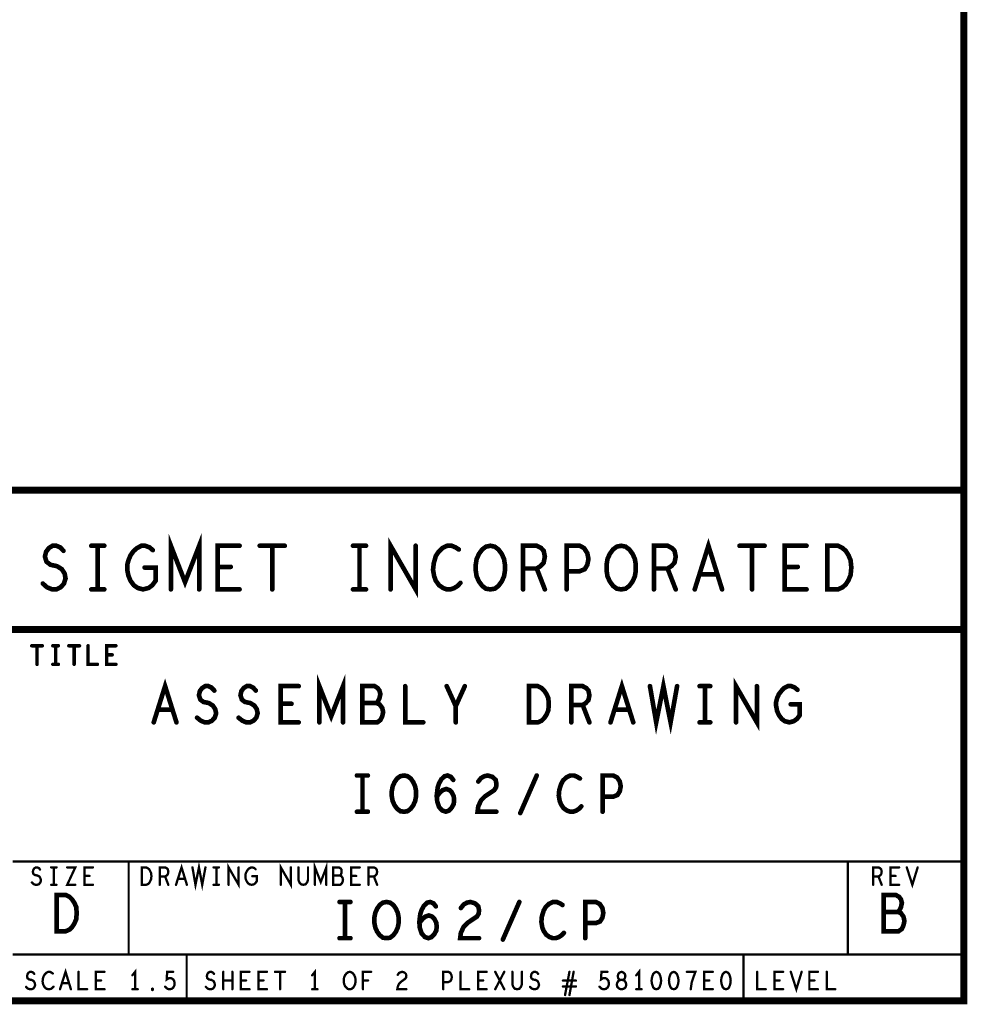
# Model space of a CAD drawing. Extents: x 23.5 to 56.6, y 21.5 to 42.6.
# Tile 24 of 38: x 52.5 to 56.6, y 21.5 to 25.8. Entities that reach past the tile are written whole.
import ezdxf

# ---------------------------------------------------------------- set-up
doc = ezdxf.new("R2010")
doc.units = 0
doc.layers.add('1', color=2, linetype='CONTINUOUS')

msp = doc.modelspace()

# ---------------------------------------------------------------- linework, layer by layer
at = {"layer": '1'}
for points, const_width in [([(23.545, 21.545), (56.545, 21.545), (56.545, 42.545), (23.545, 42.545), (23.545, 21.545)], 0.03), ([(56.545, 23.745), (50.345, 23.745), (50.345, 21.545)], 0.03), ([(53.127, 23.318), (53.127, 23.506), (53.188, 23.349), (53.249, 23.506), (53.249, 23.318)], 0.02), ([(52.575, 23.343), (52.593, 23.327), (52.615, 23.318), (52.633, 23.318), (52.652, 23.327), (52.666, 23.343), (52.673, 23.365), (52.669, 23.386), (52.657, 23.405), (52.636, 23.418), (52.608, 23.424), (52.591, 23.437), (52.584, 23.459), (52.589, 23.48), (52.601, 23.496), (52.617, 23.506), (52.633, 23.506), (52.65, 23.499), (52.664, 23.484)], 0.02), ([(52.784, 23.506), (52.84, 23.506)], 0.02), ([(52.812, 23.506), (52.812, 23.318)], 0.02), ([(53.014, 23.412), (53.061, 23.412), (53.061, 23.355), (53.047, 23.336), (53.031, 23.324), (53.007, 23.318), (52.984, 23.324), (52.967, 23.336), (52.953, 23.355), (52.944, 23.377), (52.939, 23.402), (52.939, 23.424), (52.944, 23.443), (52.953, 23.465), (52.967, 23.484), (52.981, 23.496), (53, 23.506), (53.016, 23.506), (53.035, 23.499), (53.049, 23.487)], 0.02), ([(53.423, 23.318), (53.329, 23.318), (53.329, 23.506), (53.423, 23.506)], 0.02), ([(53.51, 23.506), (53.618, 23.506)], 0.02), ([(53.564, 23.506), (53.564, 23.318)], 0.02), ([(53.912, 23.506), (53.968, 23.506)], 0.02), ([(53.94, 23.506), (53.94, 23.318)], 0.02), ([(54.074, 23.318), (54.074, 23.506), (54.182, 23.318), (54.182, 23.506)], 0.02), ([(54.368, 23.49), (54.354, 23.499), (54.337, 23.506), (54.318, 23.506), (54.297, 23.496), (54.281, 23.48), (54.269, 23.462), (54.26, 23.43), (54.257, 23.402), (54.262, 23.374), (54.269, 23.355), (54.283, 23.336), (54.3, 23.324), (54.316, 23.318), (54.332, 23.318), (54.349, 23.324), (54.363, 23.333), (54.375, 23.346)], 0.02), ([(54.504, 23.318), (54.485, 23.321), (54.469, 23.333), (54.455, 23.352), (54.445, 23.374), (54.441, 23.399), (54.441, 23.424), (54.445, 23.449), (54.455, 23.471), (54.469, 23.49), (54.485, 23.502), (54.504, 23.506), (54.523, 23.502), (54.539, 23.49), (54.553, 23.471), (54.563, 23.449), (54.567, 23.424), (54.567, 23.399), (54.563, 23.374), (54.553, 23.352), (54.539, 23.333), (54.523, 23.321), (54.504, 23.318)], 0.02), ([(54.645, 23.318), (54.645, 23.506), (54.704, 23.506), (54.723, 23.496), (54.734, 23.484), (54.739, 23.459), (54.734, 23.433), (54.72, 23.418), (54.704, 23.408), (54.645, 23.408)], 0.02), ([(54.833, 23.318), (54.833, 23.506), (54.889, 23.506), (54.908, 23.496), (54.922, 23.474), (54.927, 23.449), (54.922, 23.424), (54.911, 23.405), (54.889, 23.396), (54.833, 23.396)], 0.02), ([(55.068, 23.318), (55.049, 23.321), (55.033, 23.333), (55.019, 23.352), (55.009, 23.374), (55.005, 23.399), (55.005, 23.424), (55.009, 23.449), (55.019, 23.471), (55.033, 23.49), (55.049, 23.502), (55.068, 23.506), (55.087, 23.502), (55.103, 23.49), (55.117, 23.471), (55.127, 23.449), (55.131, 23.424), (55.131, 23.399), (55.127, 23.374), (55.117, 23.352), (55.103, 23.333), (55.087, 23.321), (55.068, 23.318)], 0.02), ([(55.209, 23.318), (55.209, 23.506), (55.268, 23.506), (55.287, 23.496), (55.298, 23.484), (55.303, 23.459), (55.298, 23.433), (55.284, 23.418), (55.268, 23.408), (55.209, 23.408)], 0.02), ([(55.385, 23.318), (55.444, 23.506), (55.503, 23.318)], 0.02), ([(55.578, 23.506), (55.686, 23.506)], 0.02), ([(55.632, 23.506), (55.632, 23.318)], 0.02), ([(55.867, 23.318), (55.773, 23.318), (55.773, 23.506), (55.867, 23.506)], 0.02), ([(55.956, 23.318), (55.956, 23.506), (56.003, 23.506), (56.022, 23.496), (56.036, 23.484), (56.048, 23.465), (56.057, 23.443), (56.06, 23.412), (56.057, 23.38), (56.048, 23.358), (56.036, 23.339), (56.022, 23.327), (56.003, 23.318), (55.956, 23.318)], 0.02), ([(53.385, 23.415), (53.329, 23.415)], 0.02), ([(55.829, 23.415), (55.773, 23.415)], 0.02), ([(54.704, 23.408), (54.739, 23.318)], 0.02), ([(55.268, 23.408), (55.303, 23.318)], 0.02), ([(55.482, 23.383), (55.406, 23.383)], 0.02), ([(52.784, 23.318), (52.84, 23.318)], 0.02), ([(53.912, 23.318), (53.968, 23.318)], 0.02), ([(50.345, 23.145), (56.545, 23.145)], 0.03), ([(52.527, 23.075), (52.573, 23.075)], 0.015), ([(52.55, 23.075), (52.55, 22.995)], 0.015), ([(52.618, 23.075), (52.642, 23.075)], 0.015), ([(52.63, 23.075), (52.63, 22.995)], 0.015), ([(52.687, 23.075), (52.733, 23.075)], 0.015), ([(52.71, 23.075), (52.71, 22.995)], 0.015), ([(52.77, 23.075), (52.77, 22.995), (52.81, 22.995)], 0.015), ([(52.89, 22.995), (52.85, 22.995), (52.85, 23.075), (52.89, 23.075)], 0.015), ([(52.874, 23.036), (52.85, 23.036)], 0.015), ([(52.618, 22.995), (52.642, 22.995)], 0.015), ([(53.767, 22.745), (53.767, 22.901), (53.818, 22.771), (53.869, 22.901), (53.869, 22.745)], 0.02), ([(53.053, 22.745), (53.102, 22.901), (53.151, 22.745)], 0.02), ([(55.022, 22.745), (55.071, 22.901), (55.12, 22.745)], 0.02), ([(55.192, 22.901), (55.219, 22.745), (55.25, 22.901), (55.281, 22.745), (55.309, 22.901)], 0.02), ([(55.563, 22.745), (55.563, 22.901), (55.653, 22.745), (55.653, 22.901)], 0.02), ([(53.24, 22.765), (53.256, 22.752), (53.273, 22.745), (53.289, 22.745), (53.304, 22.752), (53.316, 22.765), (53.322, 22.784), (53.318, 22.802), (53.308, 22.817), (53.291, 22.828), (53.267, 22.833), (53.254, 22.843), (53.248, 22.862), (53.252, 22.88), (53.262, 22.893), (53.275, 22.901), (53.289, 22.901), (53.302, 22.895), (53.314, 22.882)], 0.02), ([(53.419, 22.765), (53.435, 22.752), (53.452, 22.745), (53.468, 22.745), (53.483, 22.752), (53.495, 22.765), (53.501, 22.784), (53.497, 22.802), (53.487, 22.817), (53.47, 22.828), (53.446, 22.833), (53.433, 22.843), (53.427, 22.862), (53.431, 22.88), (53.441, 22.893), (53.454, 22.901), (53.468, 22.901), (53.481, 22.895), (53.493, 22.882)], 0.02), ([(53.678, 22.745), (53.6, 22.745), (53.6, 22.901), (53.678, 22.901)], 0.02), ([(54.013, 22.828), (54.02, 22.836), (54.026, 22.849), (54.03, 22.867), (54.026, 22.882), (54.018, 22.893), (54.005, 22.901), (53.952, 22.901), (53.952, 22.745), (54.017, 22.745), (54.03, 22.755), (54.038, 22.771), (54.042, 22.789), (54.038, 22.807), (54.026, 22.823), (54.013, 22.828), (53.952, 22.828)], 0.02), ([(54.137, 22.901), (54.137, 22.745), (54.215, 22.745)], 0.02), ([(54.355, 22.745), (54.355, 22.815), (54.316, 22.901)], 0.02), ([(54.394, 22.901), (54.355, 22.815)], 0.02), ([(54.67, 22.745), (54.67, 22.901), (54.709, 22.901), (54.725, 22.893), (54.736, 22.882), (54.746, 22.867), (54.754, 22.849), (54.756, 22.823), (54.754, 22.797), (54.746, 22.778), (54.736, 22.763), (54.725, 22.752), (54.709, 22.745), (54.67, 22.745)], 0.02), ([(54.853, 22.745), (54.853, 22.901), (54.902, 22.901), (54.917, 22.893), (54.927, 22.882), (54.931, 22.862), (54.927, 22.841), (54.915, 22.828), (54.902, 22.82), (54.853, 22.82)], 0.02), ([(55.406, 22.901), (55.452, 22.901)], 0.02), ([(55.429, 22.901), (55.429, 22.745)], 0.02), ([(55.799, 22.823), (55.838, 22.823), (55.838, 22.776), (55.826, 22.76), (55.812, 22.75), (55.793, 22.745), (55.773, 22.75), (55.76, 22.76), (55.748, 22.776), (55.74, 22.794), (55.736, 22.815), (55.736, 22.833), (55.74, 22.849), (55.748, 22.867), (55.76, 22.882), (55.771, 22.893), (55.787, 22.901), (55.801, 22.901), (55.816, 22.895), (55.828, 22.885)], 0.02), ([(53.647, 22.825), (53.6, 22.825)], 0.02), ([(54.902, 22.82), (54.931, 22.745)], 0.02), ([(53.133, 22.799), (53.071, 22.799)], 0.02), ([(55.102, 22.799), (55.04, 22.799)], 0.02), ([(55.406, 22.745), (55.452, 22.745)], 0.02), ([(53.929, 22.516), (53.976, 22.516)], 0.02), ([(53.953, 22.516), (53.953, 22.36)], 0.02), ([(54.132, 22.36), (54.116, 22.362), (54.102, 22.373), (54.091, 22.388), (54.083, 22.406), (54.079, 22.427), (54.079, 22.448), (54.083, 22.469), (54.091, 22.487), (54.102, 22.503), (54.116, 22.513), (54.132, 22.516), (54.147, 22.513), (54.161, 22.503), (54.172, 22.487), (54.18, 22.469), (54.184, 22.448), (54.184, 22.427), (54.18, 22.406), (54.172, 22.388), (54.161, 22.373), (54.147, 22.362), (54.132, 22.36)], 0.02), ([(54.273, 22.425), (54.287, 22.443), (54.299, 22.453), (54.314, 22.458), (54.328, 22.453), (54.338, 22.443), (54.346, 22.427), (54.348, 22.409), (54.346, 22.393), (54.338, 22.378), (54.326, 22.365), (54.312, 22.36), (54.297, 22.365), (54.283, 22.38), (54.275, 22.404), (54.273, 22.43), (54.277, 22.464), (54.283, 22.482), (54.293, 22.5), (54.307, 22.513), (54.32, 22.516), (54.334, 22.51), (54.344, 22.497)], 0.02), ([(54.452, 22.49), (54.464, 22.505), (54.478, 22.513), (54.493, 22.516), (54.513, 22.51), (54.527, 22.497), (54.53, 22.482), (54.529, 22.466), (54.521, 22.453), (54.482, 22.427), (54.464, 22.409), (54.452, 22.383), (54.449, 22.36), (54.53, 22.36)], 0.02), ([(54.633, 22.354), (54.704, 22.516)], 0.02), ([(54.89, 22.503), (54.879, 22.51), (54.865, 22.516), (54.849, 22.516), (54.832, 22.508), (54.818, 22.495), (54.809, 22.479), (54.801, 22.453), (54.799, 22.43), (54.803, 22.406), (54.809, 22.391), (54.82, 22.375), (54.834, 22.365), (54.848, 22.36), (54.861, 22.36), (54.875, 22.365), (54.887, 22.373), (54.896, 22.383)], 0.02), ([(54.988, 22.36), (54.988, 22.516), (55.034, 22.516), (55.05, 22.508), (55.062, 22.49), (55.066, 22.469), (55.062, 22.448), (55.052, 22.432), (55.034, 22.425), (54.988, 22.425)], 0.02), ([(53.929, 22.36), (53.976, 22.36)], 0.02), ([(52.445, 22.145), (56.545, 22.145)], 0.01), ([(52.945, 21.745), (52.945, 22.145)], 0.01), ([(56.045, 21.745), (56.045, 22.145)], 0.01), ([(52.528, 22.055), (52.535, 22.048), (52.544, 22.045), (52.551, 22.045), (52.559, 22.048), (52.564, 22.055), (52.567, 22.063), (52.565, 22.072), (52.561, 22.08), (52.552, 22.085), (52.541, 22.087), (52.534, 22.092), (52.532, 22.101), (52.534, 22.11), (52.538, 22.116), (52.545, 22.12), (52.551, 22.12), (52.558, 22.117), (52.563, 22.111)], 0.01), ([(52.611, 22.12), (52.634, 22.12)], 0.01), ([(52.623, 22.12), (52.623, 22.045)], 0.01), ([(52.68, 22.12), (52.715, 22.12), (52.68, 22.045), (52.715, 22.045)], 0.01), ([(52.791, 22.045), (52.754, 22.045), (52.754, 22.12), (52.791, 22.12)], 0.01), ([(53.002, 22.045), (53.002, 22.12), (53.021, 22.12), (53.028, 22.116), (53.034, 22.111), (53.038, 22.103), (53.042, 22.095), (53.043, 22.082), (53.042, 22.07), (53.038, 22.061), (53.034, 22.053), (53.028, 22.048), (53.021, 22.045), (53.002, 22.045)], 0.01), ([(53.079, 22.045), (53.079, 22.12), (53.102, 22.12), (53.11, 22.116), (53.114, 22.111), (53.116, 22.101), (53.114, 22.091), (53.109, 22.085), (53.102, 22.081), (53.079, 22.081)], 0.01), ([(53.149, 22.045), (53.173, 22.12), (53.196, 22.045)], 0.01), ([(53.22, 22.12), (53.233, 22.045), (53.248, 22.12), (53.262, 22.045), (53.276, 22.12)], 0.01), ([(53.311, 22.12), (53.334, 22.12)], 0.01), ([(53.323, 22.12), (53.323, 22.045)], 0.01), ([(53.376, 22.045), (53.376, 22.12), (53.419, 22.045), (53.419, 22.12)], 0.01), ([(53.478, 22.082), (53.497, 22.082), (53.497, 22.06), (53.491, 22.052), (53.485, 22.047), (53.475, 22.045), (53.466, 22.047), (53.459, 22.052), (53.454, 22.06), (53.45, 22.068), (53.448, 22.078), (53.448, 22.087), (53.45, 22.095), (53.454, 22.103), (53.459, 22.111), (53.465, 22.116), (53.473, 22.12), (53.479, 22.12), (53.487, 22.117), (53.492, 22.112)], 0.01), ([(53.601, 22.045), (53.601, 22.12), (53.644, 22.045), (53.644, 22.12)], 0.01), ([(53.677, 22.12), (53.677, 22.066), (53.681, 22.055), (53.688, 22.047), (53.698, 22.045), (53.707, 22.047), (53.714, 22.055), (53.718, 22.066), (53.718, 22.12)], 0.01), ([(53.748, 22.045), (53.748, 22.12), (53.773, 22.057), (53.797, 22.12), (53.797, 22.045)], 0.01), ([(53.855, 22.085), (53.859, 22.088), (53.862, 22.095), (53.863, 22.103), (53.862, 22.111), (53.858, 22.116), (53.851, 22.12), (53.826, 22.12), (53.826, 22.045), (53.857, 22.045), (53.863, 22.05), (53.867, 22.057), (53.869, 22.066), (53.867, 22.075), (53.862, 22.082), (53.855, 22.085), (53.826, 22.085)], 0.01), ([(53.941, 22.045), (53.904, 22.045), (53.904, 22.12), (53.941, 22.12)], 0.01), ([(53.979, 22.045), (53.979, 22.12), (54.002, 22.12), (54.01, 22.116), (54.014, 22.111), (54.016, 22.101), (54.014, 22.091), (54.009, 22.085), (54.002, 22.081), (53.979, 22.081)], 0.01), ([(56.154, 22.045), (56.154, 22.12), (56.177, 22.12), (56.185, 22.116), (56.189, 22.111), (56.191, 22.101), (56.189, 22.091), (56.184, 22.085), (56.177, 22.081), (56.154, 22.081)], 0.01), ([(56.266, 22.045), (56.229, 22.045), (56.229, 22.12), (56.266, 22.12)], 0.01), ([(56.299, 22.12), (56.323, 22.045), (56.346, 22.12)], 0.01), ([(52.776, 22.083), (52.754, 22.083)], 0.01), ([(53.102, 22.081), (53.116, 22.045)], 0.01), ([(53.187, 22.071), (53.158, 22.071)], 0.01), ([(53.926, 22.083), (53.904, 22.083)], 0.01), ([(54.002, 22.081), (54.016, 22.045)], 0.01), ([(56.177, 22.081), (56.191, 22.045)], 0.01), ([(56.251, 22.083), (56.229, 22.083)], 0.01), ([(52.611, 22.045), (52.634, 22.045)], 0.01), ([(53.311, 22.045), (53.334, 22.045)], 0.01), ([(52.635, 21.845), (52.635, 22.001), (52.674, 22.001), (52.69, 21.993), (52.701, 21.982), (52.711, 21.967), (52.719, 21.949), (52.721, 21.923), (52.719, 21.897), (52.711, 21.878), (52.701, 21.863), (52.69, 21.852), (52.674, 21.845), (52.635, 21.845)], 0.02), ([(53.854, 21.971), (53.901, 21.971)], 0.02), ([(53.878, 21.971), (53.878, 21.815)], 0.02), ([(54.057, 21.815), (54.041, 21.817), (54.027, 21.828), (54.016, 21.843), (54.008, 21.861), (54.004, 21.882), (54.004, 21.903), (54.008, 21.924), (54.016, 21.942), (54.027, 21.958), (54.041, 21.968), (54.057, 21.971), (54.072, 21.968), (54.086, 21.958), (54.097, 21.942), (54.105, 21.924), (54.109, 21.903), (54.109, 21.882), (54.105, 21.861), (54.097, 21.843), (54.086, 21.828), (54.072, 21.817), (54.057, 21.815)], 0.02), ([(54.198, 21.88), (54.212, 21.898), (54.224, 21.908), (54.239, 21.913), (54.253, 21.908), (54.263, 21.898), (54.271, 21.882), (54.273, 21.864), (54.271, 21.848), (54.263, 21.833), (54.251, 21.82), (54.237, 21.815), (54.222, 21.82), (54.208, 21.835), (54.2, 21.859), (54.198, 21.885), (54.202, 21.919), (54.208, 21.937), (54.218, 21.955), (54.232, 21.968), (54.245, 21.971), (54.259, 21.965), (54.269, 21.952)], 0.02), ([(54.377, 21.945), (54.389, 21.96), (54.403, 21.968), (54.418, 21.971), (54.438, 21.965), (54.452, 21.952), (54.455, 21.937), (54.454, 21.921), (54.446, 21.908), (54.407, 21.882), (54.389, 21.864), (54.377, 21.838), (54.374, 21.815), (54.455, 21.815)], 0.02), ([(54.558, 21.809), (54.629, 21.971)], 0.02), ([(54.815, 21.958), (54.804, 21.965), (54.79, 21.971), (54.774, 21.971), (54.757, 21.963), (54.743, 21.95), (54.734, 21.934), (54.726, 21.908), (54.724, 21.885), (54.728, 21.861), (54.734, 21.846), (54.745, 21.83), (54.759, 21.82), (54.773, 21.815), (54.786, 21.815), (54.8, 21.82), (54.812, 21.828), (54.821, 21.838)], 0.02), ([(54.913, 21.815), (54.913, 21.971), (54.959, 21.971), (54.975, 21.963), (54.987, 21.945), (54.991, 21.924), (54.987, 21.903), (54.977, 21.887), (54.959, 21.88), (54.913, 21.88)], 0.02), ([(56.26, 21.928), (56.268, 21.936), (56.274, 21.949), (56.278, 21.967), (56.274, 21.982), (56.266, 21.993), (56.252, 22.001), (56.2, 22.001), (56.2, 21.845), (56.264, 21.845), (56.278, 21.855), (56.285, 21.871), (56.289, 21.889), (56.285, 21.907), (56.274, 21.923), (56.26, 21.928), (56.2, 21.928)], 0.02), ([(53.854, 21.815), (53.901, 21.815)], 0.02), ([(56.545, 21.745), (52.445, 21.745)], 0.01), ([(53.195, 21.745), (53.195, 21.545)], 0.01), ([(55.595, 21.745), (55.595, 21.545)], 0.01), ([(52.649, 21.595), (52.673, 21.67), (52.696, 21.595)], 0.01), ([(52.973, 21.595), (52.973, 21.67), (52.961, 21.655)], 0.01), ([(53.748, 21.595), (53.748, 21.67), (53.736, 21.655)], 0.01), ([(55.145, 21.595), (55.145, 21.67), (55.133, 21.655)], 0.01), ([(52.503, 21.605), (52.51, 21.598), (52.519, 21.595), (52.526, 21.595), (52.534, 21.598), (52.539, 21.605), (52.542, 21.613), (52.54, 21.622), (52.536, 21.63), (52.527, 21.635), (52.516, 21.637), (52.509, 21.642), (52.507, 21.651), (52.509, 21.66), (52.513, 21.666), (52.52, 21.67), (52.526, 21.67), (52.533, 21.667), (52.538, 21.661)], 0.01), ([(52.618, 21.663), (52.612, 21.667), (52.606, 21.67), (52.598, 21.67), (52.59, 21.666), (52.584, 21.66), (52.579, 21.652), (52.575, 21.64), (52.574, 21.628), (52.576, 21.617), (52.579, 21.61), (52.584, 21.602), (52.591, 21.597), (52.598, 21.595), (52.604, 21.595), (52.611, 21.597), (52.616, 21.601), (52.621, 21.606)], 0.01), ([(52.729, 21.67), (52.729, 21.595), (52.766, 21.595)], 0.01), ([(52.841, 21.595), (52.804, 21.595), (52.804, 21.67), (52.841, 21.67)], 0.01), ([(53.102, 21.606), (53.108, 21.6), (53.114, 21.596), (53.123, 21.595), (53.131, 21.597), (53.137, 21.602), (53.142, 21.611), (53.143, 21.621), (53.141, 21.631), (53.137, 21.637), (53.13, 21.642), (53.123, 21.643), (53.117, 21.642), (53.109, 21.637), (53.111, 21.67), (53.137, 21.67)], 0.01), ([(53.278, 21.605), (53.285, 21.598), (53.294, 21.595), (53.301, 21.595), (53.309, 21.598), (53.314, 21.605), (53.317, 21.613), (53.315, 21.622), (53.311, 21.63), (53.302, 21.635), (53.291, 21.637), (53.284, 21.642), (53.282, 21.651), (53.284, 21.66), (53.288, 21.666), (53.295, 21.67), (53.301, 21.67), (53.308, 21.667), (53.313, 21.661)], 0.01), ([(53.353, 21.595), (53.353, 21.67)], 0.01), ([(53.392, 21.67), (53.392, 21.595)], 0.01), ([(53.466, 21.595), (53.429, 21.595), (53.429, 21.67), (53.466, 21.67)], 0.01), ([(53.541, 21.595), (53.504, 21.595), (53.504, 21.67), (53.541, 21.67)], 0.01), ([(53.576, 21.67), (53.619, 21.67)], 0.01), ([(53.598, 21.67), (53.598, 21.595)], 0.01), ([(53.898, 21.595), (53.89, 21.596), (53.884, 21.601), (53.878, 21.608), (53.874, 21.617), (53.872, 21.627), (53.872, 21.637), (53.874, 21.647), (53.878, 21.656), (53.884, 21.663), (53.89, 21.668), (53.898, 21.67), (53.905, 21.668), (53.912, 21.663), (53.917, 21.656), (53.921, 21.647), (53.923, 21.637), (53.923, 21.627), (53.921, 21.617), (53.917, 21.608), (53.912, 21.601), (53.905, 21.596), (53.898, 21.595)], 0.01), ([(53.955, 21.595), (53.955, 21.67), (53.99, 21.67)], 0.01), ([(54.105, 21.657), (54.11, 21.665), (54.117, 21.668), (54.124, 21.67), (54.134, 21.667), (54.14, 21.661), (54.142, 21.653), (54.141, 21.646), (54.137, 21.64), (54.119, 21.627), (54.11, 21.618), (54.105, 21.606), (54.103, 21.595), (54.142, 21.595)], 0.01), ([(54.301, 21.595), (54.301, 21.67), (54.323, 21.67), (54.331, 21.666), (54.336, 21.657), (54.338, 21.647), (54.336, 21.637), (54.332, 21.63), (54.323, 21.626), (54.301, 21.626)], 0.01), ([(54.376, 21.67), (54.376, 21.595), (54.413, 21.595)], 0.01), ([(54.488, 21.595), (54.451, 21.595), (54.451, 21.67), (54.488, 21.67)], 0.01), ([(54.525, 21.595), (54.564, 21.67)], 0.01), ([(54.525, 21.67), (54.564, 21.595)], 0.01), ([(54.599, 21.67), (54.599, 21.616), (54.603, 21.605), (54.61, 21.597), (54.62, 21.595), (54.629, 21.597), (54.636, 21.605), (54.64, 21.616), (54.64, 21.67)], 0.01), ([(54.675, 21.605), (54.682, 21.598), (54.691, 21.595), (54.698, 21.595), (54.706, 21.598), (54.711, 21.605), (54.714, 21.613), (54.712, 21.622), (54.708, 21.63), (54.699, 21.635), (54.688, 21.637), (54.681, 21.642), (54.679, 21.651), (54.681, 21.66), (54.685, 21.666), (54.692, 21.67), (54.698, 21.67), (54.705, 21.667), (54.71, 21.661)], 0.01), ([(54.826, 21.57), (54.845, 21.67)], 0.01), ([(54.863, 21.67), (54.845, 21.57)], 0.01), ([(54.974, 21.606), (54.98, 21.6), (54.986, 21.596), (54.995, 21.595), (55.003, 21.597), (55.009, 21.602), (55.014, 21.611), (55.015, 21.621), (55.013, 21.631), (55.009, 21.637), (55.002, 21.642), (54.995, 21.643), (54.989, 21.642), (54.981, 21.637), (54.983, 21.67), (55.009, 21.67)], 0.01), ([(55.07, 21.595), (55.076, 21.596), (55.084, 21.6), (55.088, 21.606), (55.09, 21.615), (55.088, 21.623), (55.083, 21.631), (55.074, 21.635), (55.065, 21.635), (55.059, 21.637), (55.055, 21.643), (55.053, 21.652), (55.056, 21.661), (55.062, 21.667), (55.07, 21.67), (55.077, 21.667), (55.084, 21.661), (55.086, 21.652), (55.084, 21.643), (55.08, 21.637), (55.074, 21.635), (55.065, 21.635), (55.056, 21.631), (55.051, 21.623), (55.049, 21.615), (55.051, 21.606), (55.056, 21.6), (55.063, 21.596), (55.07, 21.595)], 0.01), ([(55.22, 21.67), (55.212, 21.667), (55.206, 21.661), (55.203, 21.653), (55.2, 21.643), (55.199, 21.632), (55.2, 21.621), (55.203, 21.611), (55.206, 21.603), (55.212, 21.597), (55.22, 21.595), (55.227, 21.597), (55.233, 21.603), (55.236, 21.611), (55.239, 21.621), (55.24, 21.632), (55.239, 21.643), (55.236, 21.653), (55.233, 21.661), (55.227, 21.667), (55.22, 21.67)], 0.01), ([(55.295, 21.67), (55.287, 21.667), (55.281, 21.661), (55.278, 21.653), (55.275, 21.643), (55.274, 21.632), (55.275, 21.621), (55.278, 21.611), (55.281, 21.603), (55.287, 21.597), (55.295, 21.595), (55.302, 21.597), (55.308, 21.603), (55.311, 21.611), (55.314, 21.621), (55.315, 21.632), (55.314, 21.643), (55.311, 21.653), (55.308, 21.661), (55.302, 21.667), (55.295, 21.67)], 0.01), ([(55.368, 21.595), (55.37, 21.611), (55.372, 21.625), (55.376, 21.637), (55.381, 21.651), (55.388, 21.67), (55.351, 21.67)], 0.01), ([(55.463, 21.595), (55.426, 21.595), (55.426, 21.67), (55.463, 21.67)], 0.01), ([(55.52, 21.67), (55.512, 21.667), (55.506, 21.661), (55.503, 21.653), (55.5, 21.643), (55.499, 21.632), (55.5, 21.621), (55.503, 21.611), (55.506, 21.603), (55.512, 21.597), (55.52, 21.595), (55.527, 21.597), (55.533, 21.603), (55.536, 21.611), (55.539, 21.621), (55.54, 21.632), (55.539, 21.643), (55.536, 21.653), (55.533, 21.661), (55.527, 21.667), (55.52, 21.67)], 0.01), ([(55.654, 21.67), (55.654, 21.595), (55.691, 21.595)], 0.01), ([(55.766, 21.595), (55.729, 21.595), (55.729, 21.67), (55.766, 21.67)], 0.01), ([(55.799, 21.67), (55.823, 21.595), (55.846, 21.67)], 0.01), ([(55.916, 21.595), (55.879, 21.595), (55.879, 21.67), (55.916, 21.67)], 0.01), ([(55.954, 21.67), (55.954, 21.595), (55.991, 21.595)], 0.01), ([(52.687, 21.621), (52.658, 21.621)], 0.01), ([(52.826, 21.633), (52.804, 21.633)], 0.01), ([(52.961, 21.595), (52.984, 21.595)], 0.01), ([(53.048, 21.592), (53.046, 21.593), (53.046, 21.596), (53.048, 21.597), (53.049, 21.596), (53.049, 21.593), (53.048, 21.592)], 0.01), ([(53.392, 21.632), (53.353, 21.632)], 0.01), ([(53.451, 21.633), (53.429, 21.633)], 0.01), ([(53.526, 21.633), (53.504, 21.633)], 0.01), ([(53.736, 21.595), (53.759, 21.595)], 0.01), ([(53.977, 21.633), (53.955, 21.633)], 0.01), ([(54.473, 21.633), (54.451, 21.633)], 0.01), ([(54.873, 21.632), (54.817, 21.632)], 0.01), ([(54.817, 21.607), (54.873, 21.607)], 0.01), ([(55.133, 21.595), (55.156, 21.595)], 0.01), ([(55.448, 21.633), (55.426, 21.633)], 0.01), ([(55.751, 21.633), (55.729, 21.633)], 0.01), ([(55.901, 21.633), (55.879, 21.633)], 0.01)]:
    msp.add_lwpolyline(points, dxfattribs=dict(at, const_width=const_width))
for points, const_width in [([(56.5525, 23.745, 1), (56.5375, 23.745, 1)], 0.015), ([(52.789, 23.506, 1), (52.779, 23.506, 1)], 0.01), ([(52.817, 23.506, 1), (52.807, 23.506, 1)], 0.01), ([(52.845, 23.506, 1), (52.835, 23.506, 1)], 0.01), ([(53.428, 23.506, 1), (53.418, 23.506, 1)], 0.01), ([(53.515, 23.506, 1), (53.505, 23.506, 1)], 0.01), ([(53.569, 23.506, 1), (53.559, 23.506, 1)], 0.01), ([(53.623, 23.506, 1), (53.613, 23.506, 1)], 0.01), ([(53.917, 23.506, 1), (53.907, 23.506, 1)], 0.01), ([(53.945, 23.506, 1), (53.935, 23.506, 1)], 0.01), ([(53.973, 23.506, 1), (53.963, 23.506, 1)], 0.01), ([(54.187, 23.506, 1), (54.177, 23.506, 1)], 0.01), ([(55.583, 23.506, 1), (55.573, 23.506, 1)], 0.01), ([(55.637, 23.506, 1), (55.627, 23.506, 1)], 0.01), ([(55.691, 23.506, 1), (55.681, 23.506, 1)], 0.01), ([(55.872, 23.506, 1), (55.862, 23.506, 1)], 0.01), ([(52.669, 23.484, 1), (52.659, 23.484, 1)], 0.01), ([(53.054, 23.487, 1), (53.044, 23.487, 1)], 0.01), ([(54.373, 23.49, 1), (54.363, 23.49, 1)], 0.01), ([(53.019, 23.412, 1), (53.009, 23.412, 1)], 0.01), ([(53.334, 23.415, 1), (53.324, 23.415, 1)], 0.01), ([(53.39, 23.415, 1), (53.38, 23.415, 1)], 0.01), ([(55.778, 23.415, 1), (55.768, 23.415, 1)], 0.01), ([(55.834, 23.415, 1), (55.824, 23.415, 1)], 0.01), ([(54.65, 23.408, 1), (54.64, 23.408, 1)], 0.01), ([(54.709, 23.408, 1), (54.699, 23.408, 1)], 0.01), ([(54.838, 23.396, 1), (54.828, 23.396, 1)], 0.01), ([(55.214, 23.408, 1), (55.204, 23.408, 1)], 0.01), ([(55.273, 23.408, 1), (55.263, 23.408, 1)], 0.01), ([(55.411, 23.383, 1), (55.401, 23.383, 1)], 0.01), ([(55.487, 23.383, 1), (55.477, 23.383, 1)], 0.01), ([(52.58, 23.343, 1), (52.57, 23.343, 1)], 0.01), ([(54.38, 23.346, 1), (54.37, 23.346, 1)], 0.01), ([(52.789, 23.318, 1), (52.779, 23.318, 1)], 0.01), ([(52.817, 23.318, 1), (52.807, 23.318, 1)], 0.01), ([(52.845, 23.318, 1), (52.835, 23.318, 1)], 0.01), ([(53.132, 23.318, 1), (53.122, 23.318, 1)], 0.01), ([(53.254, 23.318, 1), (53.244, 23.318, 1)], 0.01), ([(53.428, 23.318, 1), (53.418, 23.318, 1)], 0.01), ([(53.569, 23.318, 1), (53.559, 23.318, 1)], 0.01), ([(53.917, 23.318, 1), (53.907, 23.318, 1)], 0.01), ([(53.945, 23.318, 1), (53.935, 23.318, 1)], 0.01), ([(53.973, 23.318, 1), (53.963, 23.318, 1)], 0.01), ([(54.079, 23.318, 1), (54.069, 23.318, 1)], 0.01), ([(54.509, 23.318, 1), (54.499, 23.318, 1)], 0.01), ([(54.509, 23.318, 1), (54.499, 23.318, 1)], 0.01), ([(54.65, 23.318, 1), (54.64, 23.318, 1)], 0.01), ([(54.744, 23.318, 1), (54.734, 23.318, 1)], 0.01), ([(54.838, 23.318, 1), (54.828, 23.318, 1)], 0.01), ([(55.073, 23.318, 1), (55.063, 23.318, 1)], 0.01), ([(55.073, 23.318, 1), (55.063, 23.318, 1)], 0.01), ([(55.214, 23.318, 1), (55.204, 23.318, 1)], 0.01), ([(55.308, 23.318, 1), (55.298, 23.318, 1)], 0.01), ([(55.39, 23.318, 1), (55.38, 23.318, 1)], 0.01), ([(55.508, 23.318, 1), (55.498, 23.318, 1)], 0.01), ([(55.637, 23.318, 1), (55.627, 23.318, 1)], 0.01), ([(55.872, 23.318, 1), (55.862, 23.318, 1)], 0.01), ([(55.961, 23.318, 1), (55.951, 23.318, 1)], 0.01), ([(55.961, 23.318, 1), (55.951, 23.318, 1)], 0.01), ([(56.5525, 23.145, 1), (56.5375, 23.145, 1)], 0.015), ([(52.53075, 23.075, 1), (52.52325, 23.075, 1)], 0.0075), ([(52.55375, 23.075, 1), (52.54625, 23.075, 1)], 0.0075), ([(52.57675, 23.075, 1), (52.56925, 23.075, 1)], 0.0075), ([(52.62175, 23.075, 1), (52.61425, 23.075, 1)], 0.0075), ([(52.63375, 23.075, 1), (52.62625, 23.075, 1)], 0.0075), ([(52.64575, 23.075, 1), (52.63825, 23.075, 1)], 0.0075), ([(52.69075, 23.075, 1), (52.68325, 23.075, 1)], 0.0075), ([(52.71375, 23.075, 1), (52.70625, 23.075, 1)], 0.0075), ([(52.73675, 23.075, 1), (52.72925, 23.075, 1)], 0.0075), ([(52.77375, 23.075, 1), (52.76625, 23.075, 1)], 0.0075), ([(52.89375, 23.075, 1), (52.88625, 23.075, 1)], 0.0075), ([(52.85375, 23.036, 1), (52.84625, 23.036, 1)], 0.0075), ([(52.87775, 23.036, 1), (52.87025, 23.036, 1)], 0.0075), ([(52.55375, 22.995, 1), (52.54625, 22.995, 1)], 0.0075), ([(52.62175, 22.995, 1), (52.61425, 22.995, 1)], 0.0075), ([(52.63375, 22.995, 1), (52.62625, 22.995, 1)], 0.0075), ([(52.64575, 22.995, 1), (52.63825, 22.995, 1)], 0.0075), ([(52.71375, 22.995, 1), (52.70625, 22.995, 1)], 0.0075), ([(52.81375, 22.995, 1), (52.80625, 22.995, 1)], 0.0075), ([(52.89375, 22.995, 1), (52.88625, 22.995, 1)], 0.0075), ([(53.319, 22.882, 1), (53.309, 22.882, 1)], 0.01), ([(53.498, 22.882, 1), (53.488, 22.882, 1)], 0.01), ([(53.683, 22.901, 1), (53.673, 22.901, 1)], 0.01), ([(54.142, 22.901, 1), (54.132, 22.901, 1)], 0.01), ([(54.321, 22.901, 1), (54.311, 22.901, 1)], 0.01), ([(54.399, 22.901, 1), (54.389, 22.901, 1)], 0.01), ([(55.197, 22.901, 1), (55.187, 22.901, 1)], 0.01), ([(55.314, 22.901, 1), (55.304, 22.901, 1)], 0.01), ([(55.411, 22.901, 1), (55.401, 22.901, 1)], 0.01), ([(55.434, 22.901, 1), (55.424, 22.901, 1)], 0.01), ([(55.457, 22.901, 1), (55.447, 22.901, 1)], 0.01), ([(55.658, 22.901, 1), (55.648, 22.901, 1)], 0.01), ([(55.833, 22.885, 1), (55.823, 22.885, 1)], 0.01), ([(53.605, 22.825, 1), (53.595, 22.825, 1)], 0.01), ([(53.652, 22.825, 1), (53.642, 22.825, 1)], 0.01), ([(53.957, 22.828, 1), (53.947, 22.828, 1)], 0.01), ([(54.018, 22.828, 1), (54.008, 22.828, 1)], 0.01), ([(54.858, 22.82, 1), (54.848, 22.82, 1)], 0.01), ([(54.907, 22.82, 1), (54.897, 22.82, 1)], 0.01), ([(55.804, 22.823, 1), (55.794, 22.823, 1)], 0.01), ([(53.076, 22.799, 1), (53.066, 22.799, 1)], 0.01), ([(53.138, 22.799, 1), (53.128, 22.799, 1)], 0.01), ([(54.36, 22.815, 1), (54.35, 22.815, 1)], 0.01), ([(55.045, 22.799, 1), (55.035, 22.799, 1)], 0.01), ([(55.107, 22.799, 1), (55.097, 22.799, 1)], 0.01), ([(53.058, 22.745, 1), (53.048, 22.745, 1)], 0.01), ([(53.156, 22.745, 1), (53.146, 22.745, 1)], 0.01), ([(53.245, 22.765, 1), (53.235, 22.765, 1)], 0.01), ([(53.424, 22.765, 1), (53.414, 22.765, 1)], 0.01), ([(53.683, 22.745, 1), (53.673, 22.745, 1)], 0.01), ([(53.772, 22.745, 1), (53.762, 22.745, 1)], 0.01), ([(53.874, 22.745, 1), (53.864, 22.745, 1)], 0.01), ([(54.22, 22.745, 1), (54.21, 22.745, 1)], 0.01), ([(54.36, 22.745, 1), (54.35, 22.745, 1)], 0.01), ([(54.675, 22.745, 1), (54.665, 22.745, 1)], 0.01), ([(54.675, 22.745, 1), (54.665, 22.745, 1)], 0.01), ([(54.858, 22.745, 1), (54.848, 22.745, 1)], 0.01), ([(54.936, 22.745, 1), (54.926, 22.745, 1)], 0.01), ([(55.027, 22.745, 1), (55.017, 22.745, 1)], 0.01), ([(55.125, 22.745, 1), (55.115, 22.745, 1)], 0.01), ([(55.411, 22.745, 1), (55.401, 22.745, 1)], 0.01), ([(55.434, 22.745, 1), (55.424, 22.745, 1)], 0.01), ([(55.457, 22.745, 1), (55.447, 22.745, 1)], 0.01), ([(55.568, 22.745, 1), (55.558, 22.745, 1)], 0.01), ([(53.934, 22.516, 1), (53.924, 22.516, 1)], 0.01), ([(53.958, 22.516, 1), (53.948, 22.516, 1)], 0.01), ([(53.981, 22.516, 1), (53.971, 22.516, 1)], 0.01), ([(54.349, 22.497, 1), (54.339, 22.497, 1)], 0.01), ([(54.457, 22.49, 1), (54.447, 22.49, 1)], 0.01), ([(54.709, 22.516, 1), (54.699, 22.516, 1)], 0.01), ([(54.895, 22.503, 1), (54.885, 22.503, 1)], 0.01), ([(54.278, 22.425, 1), (54.268, 22.425, 1)], 0.01), ([(54.993, 22.425, 1), (54.983, 22.425, 1)], 0.01), ([(53.934, 22.36, 1), (53.924, 22.36, 1)], 0.01), ([(53.958, 22.36, 1), (53.948, 22.36, 1)], 0.01), ([(53.981, 22.36, 1), (53.971, 22.36, 1)], 0.01), ([(54.137, 22.36, 1), (54.127, 22.36, 1)], 0.01), ([(54.137, 22.36, 1), (54.127, 22.36, 1)], 0.01), ([(54.535, 22.36, 1), (54.525, 22.36, 1)], 0.01), ([(54.638, 22.354, 1), (54.628, 22.354, 1)], 0.01), ([(54.901, 22.383, 1), (54.891, 22.383, 1)], 0.01), ([(54.993, 22.36, 1), (54.983, 22.36, 1)], 0.01), ([(52.9475, 22.145, 1), (52.9425, 22.145, 1)], 0.005), ([(56.0475, 22.145, 1), (56.0425, 22.145, 1)], 0.005), ([(56.5475, 22.145, 1), (56.5425, 22.145, 1)], 0.005), ([(52.5655, 22.111, 1), (52.5605, 22.111, 1)], 0.005), ([(52.6135, 22.12, 1), (52.6085, 22.12, 1)], 0.005), ([(52.6255, 22.12, 1), (52.6205, 22.12, 1)], 0.005), ([(52.6365, 22.12, 1), (52.6315, 22.12, 1)], 0.005), ([(52.6825, 22.12, 1), (52.6775, 22.12, 1)], 0.005), ([(52.7935, 22.12, 1), (52.7885, 22.12, 1)], 0.005), ([(53.2225, 22.12, 1), (53.2175, 22.12, 1)], 0.005), ([(53.2785, 22.12, 1), (53.2735, 22.12, 1)], 0.005), ([(53.3135, 22.12, 1), (53.3085, 22.12, 1)], 0.005), ([(53.3255, 22.12, 1), (53.3205, 22.12, 1)], 0.005), ([(53.3365, 22.12, 1), (53.3315, 22.12, 1)], 0.005), ([(53.4215, 22.12, 1), (53.4165, 22.12, 1)], 0.005), ([(53.4945, 22.112, 1), (53.4895, 22.112, 1)], 0.005), ([(53.6465, 22.12, 1), (53.6415, 22.12, 1)], 0.005), ([(53.6795, 22.12, 1), (53.6745, 22.12, 1)], 0.005), ([(53.7205, 22.12, 1), (53.7155, 22.12, 1)], 0.005), ([(53.9435, 22.12, 1), (53.9385, 22.12, 1)], 0.005), ([(56.2685, 22.12, 1), (56.2635, 22.12, 1)], 0.005), ([(56.3015, 22.12, 1), (56.2965, 22.12, 1)], 0.005), ([(56.3485, 22.12, 1), (56.3435, 22.12, 1)], 0.005), ([(52.7565, 22.083, 1), (52.7515, 22.083, 1)], 0.005), ([(52.7785, 22.083, 1), (52.7735, 22.083, 1)], 0.005), ([(53.0815, 22.081, 1), (53.0765, 22.081, 1)], 0.005), ([(53.1045, 22.081, 1), (53.0995, 22.081, 1)], 0.005), ([(53.1605, 22.071, 1), (53.1555, 22.071, 1)], 0.005), ([(53.1895, 22.071, 1), (53.1845, 22.071, 1)], 0.005), ([(53.4805, 22.082, 1), (53.4755, 22.082, 1)], 0.005), ([(53.8285, 22.085, 1), (53.8235, 22.085, 1)], 0.005), ([(53.8575, 22.085, 1), (53.8525, 22.085, 1)], 0.005), ([(53.9065, 22.083, 1), (53.9015, 22.083, 1)], 0.005), ([(53.9285, 22.083, 1), (53.9235, 22.083, 1)], 0.005), ([(53.9815, 22.081, 1), (53.9765, 22.081, 1)], 0.005), ([(54.0045, 22.081, 1), (53.9995, 22.081, 1)], 0.005), ([(56.1565, 22.081, 1), (56.1515, 22.081, 1)], 0.005), ([(56.1795, 22.081, 1), (56.1745, 22.081, 1)], 0.005), ([(56.2315, 22.083, 1), (56.2265, 22.083, 1)], 0.005), ([(56.2535, 22.083, 1), (56.2485, 22.083, 1)], 0.005), ([(52.5305, 22.055, 1), (52.5255, 22.055, 1)], 0.005), ([(52.6135, 22.045, 1), (52.6085, 22.045, 1)], 0.005), ([(52.6255, 22.045, 1), (52.6205, 22.045, 1)], 0.005), ([(52.6365, 22.045, 1), (52.6315, 22.045, 1)], 0.005), ([(52.7175, 22.045, 1), (52.7125, 22.045, 1)], 0.005), ([(52.7935, 22.045, 1), (52.7885, 22.045, 1)], 0.005), ([(53.0045, 22.045, 1), (52.9995, 22.045, 1)], 0.005), ([(53.0045, 22.045, 1), (52.9995, 22.045, 1)], 0.005), ([(53.0815, 22.045, 1), (53.0765, 22.045, 1)], 0.005), ([(53.1185, 22.045, 1), (53.1135, 22.045, 1)], 0.005), ([(53.1515, 22.045, 1), (53.1465, 22.045, 1)], 0.005), ([(53.1985, 22.045, 1), (53.1935, 22.045, 1)], 0.005), ([(53.3135, 22.045, 1), (53.3085, 22.045, 1)], 0.005), ([(53.3255, 22.045, 1), (53.3205, 22.045, 1)], 0.005), ([(53.3365, 22.045, 1), (53.3315, 22.045, 1)], 0.005), ([(53.3785, 22.045, 1), (53.3735, 22.045, 1)], 0.005), ([(53.6035, 22.045, 1), (53.5985, 22.045, 1)], 0.005), ([(53.7505, 22.045, 1), (53.7455, 22.045, 1)], 0.005), ([(53.7995, 22.045, 1), (53.7945, 22.045, 1)], 0.005), ([(53.9435, 22.045, 1), (53.9385, 22.045, 1)], 0.005), ([(53.9815, 22.045, 1), (53.9765, 22.045, 1)], 0.005), ([(54.0185, 22.045, 1), (54.0135, 22.045, 1)], 0.005), ([(56.1565, 22.045, 1), (56.1515, 22.045, 1)], 0.005), ([(56.1935, 22.045, 1), (56.1885, 22.045, 1)], 0.005), ([(56.2685, 22.045, 1), (56.2635, 22.045, 1)], 0.005), ([(53.859, 21.971, 1), (53.849, 21.971, 1)], 0.01), ([(53.883, 21.971, 1), (53.873, 21.971, 1)], 0.01), ([(53.906, 21.971, 1), (53.896, 21.971, 1)], 0.01), ([(54.634, 21.971, 1), (54.624, 21.971, 1)], 0.01), ([(54.274, 21.952, 1), (54.264, 21.952, 1)], 0.01), ([(54.382, 21.945, 1), (54.372, 21.945, 1)], 0.01), ([(54.82, 21.958, 1), (54.81, 21.958, 1)], 0.01), ([(56.205, 21.928, 1), (56.195, 21.928, 1)], 0.01), ([(56.265, 21.928, 1), (56.255, 21.928, 1)], 0.01), ([(52.64, 21.845, 1), (52.63, 21.845, 1)], 0.01), ([(52.64, 21.845, 1), (52.63, 21.845, 1)], 0.01), ([(54.203, 21.88, 1), (54.193, 21.88, 1)], 0.01), ([(54.918, 21.88, 1), (54.908, 21.88, 1)], 0.01), ([(53.859, 21.815, 1), (53.849, 21.815, 1)], 0.01), ([(53.883, 21.815, 1), (53.873, 21.815, 1)], 0.01), ([(53.906, 21.815, 1), (53.896, 21.815, 1)], 0.01), ([(54.062, 21.815, 1), (54.052, 21.815, 1)], 0.01), ([(54.062, 21.815, 1), (54.052, 21.815, 1)], 0.01), ([(54.46, 21.815, 1), (54.45, 21.815, 1)], 0.01), ([(54.563, 21.809, 1), (54.553, 21.809, 1)], 0.01), ([(54.826, 21.838, 1), (54.816, 21.838, 1)], 0.01), ([(54.918, 21.815, 1), (54.908, 21.815, 1)], 0.01), ([(52.9475, 21.745, 1), (52.9425, 21.745, 1)], 0.005), ([(53.1975, 21.745, 1), (53.1925, 21.745, 1)], 0.005), ([(55.5975, 21.745, 1), (55.5925, 21.745, 1)], 0.005), ([(56.0475, 21.745, 1), (56.0425, 21.745, 1)], 0.005), ([(56.5475, 21.745, 1), (56.5425, 21.745, 1)], 0.005), ([(52.5405, 21.661, 1), (52.5355, 21.661, 1)], 0.005), ([(52.6205, 21.663, 1), (52.6155, 21.663, 1)], 0.005), ([(52.7315, 21.67, 1), (52.7265, 21.67, 1)], 0.005), ([(52.8435, 21.67, 1), (52.8385, 21.67, 1)], 0.005), ([(52.9635, 21.655, 1), (52.9585, 21.655, 1)], 0.005), ([(53.1395, 21.67, 1), (53.1345, 21.67, 1)], 0.005), ([(53.3155, 21.661, 1), (53.3105, 21.661, 1)], 0.005), ([(53.3555, 21.67, 1), (53.3505, 21.67, 1)], 0.005), ([(53.3945, 21.67, 1), (53.3895, 21.67, 1)], 0.005), ([(53.4685, 21.67, 1), (53.4635, 21.67, 1)], 0.005), ([(53.5435, 21.67, 1), (53.5385, 21.67, 1)], 0.005), ([(53.5785, 21.67, 1), (53.5735, 21.67, 1)], 0.005), ([(53.6005, 21.67, 1), (53.5955, 21.67, 1)], 0.005), ([(53.6215, 21.67, 1), (53.6165, 21.67, 1)], 0.005), ([(53.7385, 21.655, 1), (53.7335, 21.655, 1)], 0.005), ([(53.9925, 21.67, 1), (53.9875, 21.67, 1)], 0.005), ([(54.1075, 21.657, 1), (54.1025, 21.657, 1)], 0.005), ([(54.3785, 21.67, 1), (54.3735, 21.67, 1)], 0.005), ([(54.4905, 21.67, 1), (54.4855, 21.67, 1)], 0.005), ([(54.5275, 21.67, 1), (54.5225, 21.67, 1)], 0.005), ([(54.5665, 21.67, 1), (54.5615, 21.67, 1)], 0.005), ([(54.6015, 21.67, 1), (54.5965, 21.67, 1)], 0.005), ([(54.6425, 21.67, 1), (54.6375, 21.67, 1)], 0.005), ([(54.7125, 21.661, 1), (54.7075, 21.661, 1)], 0.005), ([(54.8475, 21.67, 1), (54.8425, 21.67, 1)], 0.005), ([(54.8655, 21.67, 1), (54.8605, 21.67, 1)], 0.005), ([(55.0115, 21.67, 1), (55.0065, 21.67, 1)], 0.005), ([(55.1355, 21.655, 1), (55.1305, 21.655, 1)], 0.005), ([(55.2225, 21.67, 1), (55.2175, 21.67, 1)], 0.005), ([(55.2225, 21.67, 1), (55.2175, 21.67, 1)], 0.005), ([(55.2975, 21.67, 1), (55.2925, 21.67, 1)], 0.005), ([(55.2975, 21.67, 1), (55.2925, 21.67, 1)], 0.005), ([(55.3535, 21.67, 1), (55.3485, 21.67, 1)], 0.005), ([(55.4655, 21.67, 1), (55.4605, 21.67, 1)], 0.005), ([(55.5225, 21.67, 1), (55.5175, 21.67, 1)], 0.005), ([(55.5225, 21.67, 1), (55.5175, 21.67, 1)], 0.005), ([(55.6565, 21.67, 1), (55.6515, 21.67, 1)], 0.005), ([(55.7685, 21.67, 1), (55.7635, 21.67, 1)], 0.005), ([(55.8015, 21.67, 1), (55.7965, 21.67, 1)], 0.005), ([(55.8485, 21.67, 1), (55.8435, 21.67, 1)], 0.005), ([(55.9185, 21.67, 1), (55.9135, 21.67, 1)], 0.005), ([(55.9565, 21.67, 1), (55.9515, 21.67, 1)], 0.005), ([(52.5055, 21.605, 1), (52.5005, 21.605, 1)], 0.005), ([(52.6235, 21.606, 1), (52.6185, 21.606, 1)], 0.005), ([(52.6515, 21.595, 1), (52.6465, 21.595, 1)], 0.005), ([(52.6605, 21.621, 1), (52.6555, 21.621, 1)], 0.005), ([(52.6895, 21.621, 1), (52.6845, 21.621, 1)], 0.005), ([(52.6985, 21.595, 1), (52.6935, 21.595, 1)], 0.005), ([(52.7685, 21.595, 1), (52.7635, 21.595, 1)], 0.005), ([(52.8065, 21.633, 1), (52.8015, 21.633, 1)], 0.005), ([(52.8285, 21.633, 1), (52.8235, 21.633, 1)], 0.005), ([(52.8435, 21.595, 1), (52.8385, 21.595, 1)], 0.005), ([(52.9635, 21.595, 1), (52.9585, 21.595, 1)], 0.005), ([(52.9755, 21.595, 1), (52.9705, 21.595, 1)], 0.005), ([(52.9865, 21.595, 1), (52.9815, 21.595, 1)], 0.005), ([(53.0505, 21.592, 1), (53.0455, 21.592, 1)], 0.005), ([(53.0505, 21.592, 1), (53.0455, 21.592, 1)], 0.005), ([(53.1045, 21.606, 1), (53.0995, 21.606, 1)], 0.005), ([(53.2805, 21.605, 1), (53.2755, 21.605, 1)], 0.005), ([(53.3555, 21.632, 1), (53.3505, 21.632, 1)], 0.005), ([(53.3555, 21.595, 1), (53.3505, 21.595, 1)], 0.005), ([(53.3945, 21.632, 1), (53.3895, 21.632, 1)], 0.005), ([(53.3945, 21.595, 1), (53.3895, 21.595, 1)], 0.005), ([(53.4315, 21.633, 1), (53.4265, 21.633, 1)], 0.005), ([(53.4535, 21.633, 1), (53.4485, 21.633, 1)], 0.005), ([(53.4685, 21.595, 1), (53.4635, 21.595, 1)], 0.005), ([(53.5065, 21.633, 1), (53.5015, 21.633, 1)], 0.005), ([(53.5285, 21.633, 1), (53.5235, 21.633, 1)], 0.005), ([(53.5435, 21.595, 1), (53.5385, 21.595, 1)], 0.005), ([(53.6005, 21.595, 1), (53.5955, 21.595, 1)], 0.005), ([(53.7385, 21.595, 1), (53.7335, 21.595, 1)], 0.005), ([(53.7505, 21.595, 1), (53.7455, 21.595, 1)], 0.005), ([(53.7615, 21.595, 1), (53.7565, 21.595, 1)], 0.005), ([(53.9005, 21.595, 1), (53.8955, 21.595, 1)], 0.005), ([(53.9005, 21.595, 1), (53.8955, 21.595, 1)], 0.005), ([(53.9575, 21.633, 1), (53.9525, 21.633, 1)], 0.005), ([(53.9575, 21.595, 1), (53.9525, 21.595, 1)], 0.005), ([(53.9795, 21.633, 1), (53.9745, 21.633, 1)], 0.005), ([(54.1445, 21.595, 1), (54.1395, 21.595, 1)], 0.005), ([(54.3035, 21.626, 1), (54.2985, 21.626, 1)], 0.005), ([(54.3035, 21.595, 1), (54.2985, 21.595, 1)], 0.005), ([(54.4155, 21.595, 1), (54.4105, 21.595, 1)], 0.005), ([(54.4535, 21.633, 1), (54.4485, 21.633, 1)], 0.005), ([(54.4755, 21.633, 1), (54.4705, 21.633, 1)], 0.005), ([(54.4905, 21.595, 1), (54.4855, 21.595, 1)], 0.005), ([(54.5275, 21.595, 1), (54.5225, 21.595, 1)], 0.005), ([(54.5665, 21.595, 1), (54.5615, 21.595, 1)], 0.005), ([(54.6775, 21.605, 1), (54.6725, 21.605, 1)], 0.005), ([(54.8195, 21.632, 1), (54.8145, 21.632, 1)], 0.005), ([(54.8195, 21.607, 1), (54.8145, 21.607, 1)], 0.005), ([(54.8755, 21.632, 1), (54.8705, 21.632, 1)], 0.005), ([(54.8755, 21.607, 1), (54.8705, 21.607, 1)], 0.005), ([(54.9765, 21.606, 1), (54.9715, 21.606, 1)], 0.005), ([(55.0725, 21.595, 1), (55.0675, 21.595, 1)], 0.005), ([(55.0725, 21.595, 1), (55.0675, 21.595, 1)], 0.005), ([(55.1355, 21.595, 1), (55.1305, 21.595, 1)], 0.005), ([(55.1475, 21.595, 1), (55.1425, 21.595, 1)], 0.005), ([(55.1585, 21.595, 1), (55.1535, 21.595, 1)], 0.005), ([(55.3705, 21.595, 1), (55.3655, 21.595, 1)], 0.005), ([(55.4285, 21.633, 1), (55.4235, 21.633, 1)], 0.005), ([(55.4505, 21.633, 1), (55.4455, 21.633, 1)], 0.005), ([(55.4655, 21.595, 1), (55.4605, 21.595, 1)], 0.005), ([(55.6935, 21.595, 1), (55.6885, 21.595, 1)], 0.005), ([(55.7315, 21.633, 1), (55.7265, 21.633, 1)], 0.005), ([(55.7535, 21.633, 1), (55.7485, 21.633, 1)], 0.005), ([(55.7685, 21.595, 1), (55.7635, 21.595, 1)], 0.005), ([(55.8815, 21.633, 1), (55.8765, 21.633, 1)], 0.005), ([(55.9035, 21.633, 1), (55.8985, 21.633, 1)], 0.005), ([(55.9185, 21.595, 1), (55.9135, 21.595, 1)], 0.005), ([(55.9935, 21.595, 1), (55.9885, 21.595, 1)], 0.005), ([(54.8285, 21.57, 1), (54.8235, 21.57, 1)], 0.005), ([(54.8475, 21.57, 1), (54.8425, 21.57, 1)], 0.005), ([(53.1975, 21.545, 1), (53.1925, 21.545, 1)], 0.005), ([(55.5975, 21.545, 1), (55.5925, 21.545, 1)], 0.005)]:
    msp.add_lwpolyline(points, format="xyb", close=True, dxfattribs=dict(at, const_width=const_width))

doc.saveas('drawing.dxf')
